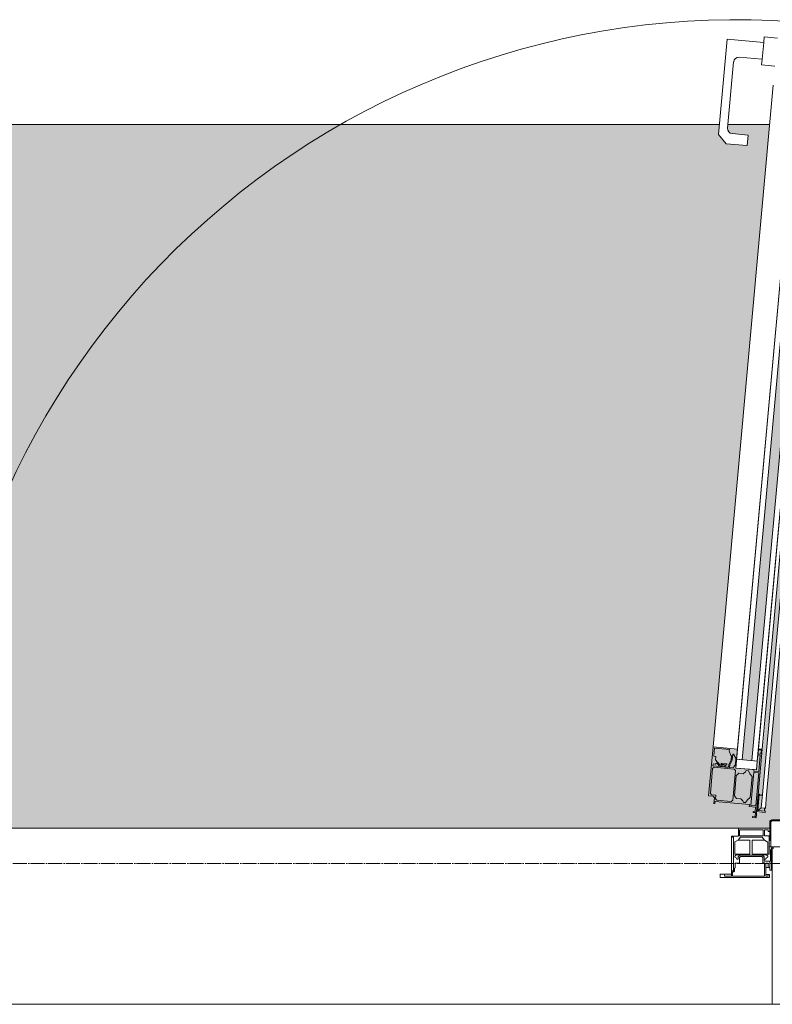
# Model space of a CAD drawing. Header units: millimetres. Extents: x 5617 to 168562, y 7718 to 149254.
# Tile 40 of 76: x 63281 to 64351, y 77400 to 78799. Entities that reach past the tile are written whole.
import ezdxf

# ---------------------------------------------------------------- set-up
doc = ezdxf.new("R2010")
doc.units = ezdxf.units.MM
doc.linetypes.add('ADSK_Линия сетки', pattern=[25, 20, -2.5, 0, -2.5])
for name, color, linetype, lineweight in [('Двери', 7, 'Continuous', 18), ('Импосты витража', 7, 'Continuous', 18), ('Оси', 7, 'Continuous', 9), ('Панели витража', 7, 'Continuous', 18), ('Перекрытия', 7, 'Continuous', 18), ('Штриховка поверхностей', 7, 'Continuous', 18), ('Элементы узлов', 7, 'Continuous', 18)]:
    doc.layers.add(name, color=color, linetype=linetype, lineweight=lineweight)

# ---------------------------------------------------------------- blocks, each defined once
blk = doc.blocks.new('135_SLK_K1_AR_rvt-1-МКСС_K1_K1_L01__-2_700__Лотки')
at = {"layer": 'Штриховка поверхностей', "lineweight": 5, "true_color": 0xf0fdfe}
h = blk.add_hatch(color=7, dxfattribs=at)
h.paths.add_polyline_path([(50055.9, 77730.8), (50057.7, 77761.9), (50055.3, 77762.4), (50051.9, 77733.1), (50049.1, 77733.1), (50049.1, 77731.4), (50055.8, 77730.8)])
h.paths.add_polyline_path([(50051.4, 77681.8), (50055.7, 77729), (50048.7, 77729), (50044.5, 77682.4), (50051.3, 77681.8)])
h.paths.add_polyline_path([(43425.1, 77650), (43425.1, 77651.1), (43423, 77652), (43408, 77652), (43408, 77692), (43426, 77691.5), (43428.5, 77689), (43428.5, 77680), (43473, 77680), (43473, 77669), (43483, 77669), (43483, 77650), (44892, 77650), (44892, 77669), (44902, 77669), (44902, 77680), (44946.5, 77680), (44946.5, 77689), (44949.9, 77692), (44967, 77692), (44967, 77652), (44949.9, 77651.1), (44949.9, 77650), (46500, 77650), (46500, 77920), (47000, 77920), (47000, 77650), (48533, 77650), (48533, 77662), (48550.5, 77662), (48553.5, 77659), (48553.5, 77650), (50071.5, 77650), (50071.5, 77659), (50075, 77662), (50092, 77662), (50092, 77650), (50100, 77650), (50100, 78060.9), (50065.2, 77678.6), (50059.2, 77679.2), (50100, 78127.1), (50100, 78193.3), (50055.9, 77698.6), (50056.5, 77698.6), (50055, 77675.1), (50064.8, 77674.2), (50064.7, 77672.7), (50052.6, 77672.7), (50051.7, 77672.3), (50051.1, 77680), (50042.3, 77680.8), (50042.3, 77683.8), (49993.4, 77687.9), (49992.3, 77687.9), (49992, 77694.2), (49990.2, 77695.6), (49984.5, 77696.1), (50071.3, 78650), (50012, 78650), (50012.2, 78641), (50014.5, 78638.2), (50017.9, 78636.9), (50040.8, 78634.8), (50039.4, 78619.9), (50009.5, 78622.6), (49998.7, 78635.7), (50000, 78650), (43431.5, 78650), (43515.5, 77726.1), (43509.1, 77725.5), (43507.4, 77722), (43506.6, 77717.9), (43505.6, 77718.2), (43457.4, 77713.8), (43457.4, 77710.8), (43448.7, 77710), (43450, 77696.1), (43450.1, 77695), (43448.1, 77694.8), (43446.3, 77703.7), (43435.3, 77702.7), (43435.3, 77704.2), (43445.6, 77705.2), (43444.3, 77728.6), (43445, 77728.7), (43400, 78223.3), (43400, 78157.1), (43440.8, 77709.2), (43434.8, 77708.6), (43400, 78090.9), (43400, 77650), (43425, 77650)])
h.paths.add_polyline_path([(46770, 77650), (46995, 77650), (46995, 77915), (46505, 77915), (46505, 77650), (46525, 77650)])
h.paths.add_polyline_path([(50051.9, 77664.8), (50048.8, 77665.8), (50050.5, 77666.3), (50051.6, 77672.3), (50051.8, 77666.3)])
h.paths.add_polyline_path([(48573.1, 77664.8), (48573.9, 77672.3), (48575, 77666.1), (48575.1, 77665), (48573.6, 77664.9)])
h.paths.add_polyline_path([(48573.1, 77664.8), (48571.3, 77673.7), (48560.3, 77672.7), (48560.3, 77674.2), (48570.6, 77675.2), (48569.3, 77698.6), (48570, 77698.7), (48550.6, 77911.8), (48544.7, 77910.7), (48565.8, 77679.2), (48559.8, 77678.6), (48537.6, 77910.6), (48482.2, 77872.8), (48474.6, 77872.3), (48471.4, 77873.7), (48467, 77878.9), (48466.2, 77882.5), (48467.2, 77889.7), (48471.1, 77897.3), (48477.5, 77903.5), (48530.7, 77940.1), (48546.4, 77941.7), (48546, 77945.5), (48535.5, 77945.5), (48535.9, 77946.1), (48553.9, 77947.7), (48556.1, 77950.9), (48556.5, 77958.6), (48557.4, 77958.5), (48558.1, 77955.2), (48606.7, 77959.6), (48606.7, 77962.6), (48614.2, 77963.3), (48614.2, 77973.8), (48615, 77976.9), (48618.2, 77953.1), (48636.1, 77954.7), (48636.8, 77946.8), (48688.7, 77950.4), (48700.9, 77816.1), (48690, 77803), (48660.2, 77800.3), (48658.8, 77815.2), (48685.1, 77818.6), (48687.4, 77821.4), (48688, 77825.7), (48678.2, 77922.9), (48675.4, 77925.3), (48671, 77925.8), (48639, 77922.9), (48639, 77914.8), (48620.8, 77913), (48640.5, 77696.1), (48634.1, 77695.5), (48632.4, 77692), (48631.6, 77687.9), (48630.6, 77688.2), (48582.4, 77683.8), (48582.4, 77680.8), (48573.7, 77680), (48573.3, 77672.3), (48573.1, 77666.3)])
h.paths.add_polyline_path([(48569.3, 77729), (48566.4, 77748.5), (48569.1, 77730)])
h.paths.add_polyline_path([(48573.6, 77681.8), (48580.5, 77682.4), (48576.1, 77729.6), (48569.3, 77729), (48573.5, 77682.4)])
h.paths.add_polyline_path([(48588.1, 77686.5), (48591.5, 77687.9), (48594.5, 77691.9), (48601.2, 77693.1), (48603.9, 77696.1), (48600.7, 77725.6), (48597.7, 77728.2), (48590.6, 77728.2), (48585.2, 77731.9), (48583.8, 77731.4), (48579.2, 77724), (48578.8, 77723.5), (48582.4, 77692.9), (48588.1, 77686.6)])
h.paths.add_polyline_path([(50036.9, 77686.5), (50042.6, 77692.9), (50043.5, 77693.7), (50045.8, 77724), (50041.2, 77731.4), (50039.8, 77731.9), (50037.9, 77731.8), (50033.7, 77727.6), (50027, 77727.8), (50023.8, 77725.2), (50021.1, 77696.1), (50027, 77692.2), (50030.5, 77691.9), (50034, 77686.8)])
h.paths.add_polyline_path([(50020.8, 77734.2), (50013, 77737.1), (50014.1, 77742.1), (50016.7, 77747.4), (50017.3, 77753.4), (50016, 77753.4), (50013.9, 77762.2), (49992.9, 77764.1), (49992.9, 77752.4), (49994.9, 77752.2), (49994.9, 77746.8), (50000.6, 77740), (49999.7, 77738.9), (49996.3, 77743), (49994.2, 77741.3), (49990.8, 77741.3), (49990.8, 77738.7), (50014.4, 77735.5), (50020.1, 77734.3)])
h.paths.add_polyline_path([(50016.6, 77687.9), (50018.7, 77689.8), (50022.5, 77732.1), (50020.1, 77734.2), (49992.4, 77736.7), (49990.2, 77734.9), (49987, 77699.7), (49990.2, 77697.4), (49994.8, 77696.1), (49995.1, 77691.1), (49996.7, 77689.8), (50013.4, 77688.2)])
h.paths.add_polyline_path([(48608.4, 77687.9), (48628.8, 77689.8), (48630.4, 77693.3), (48630.1, 77696.9), (48636.2, 77697.5), (48638, 77699.7), (48634.2, 77735.4), (48632.6, 77736.7), (48604.2, 77734.2), (48602.4, 77732), (48606.3, 77689.8), (48608.1, 77688.2)])
h.paths.add_polyline_path([(44930.9, 77760.8), (44932.7, 77791.9), (44930.3, 77792.4), (44926.9, 77763.1), (44924.1, 77763.1), (44924.1, 77761.4), (44930.8, 77760.8)])
h.paths.add_polyline_path([(44926.4, 77711.8), (44930.7, 77759), (44923.7, 77759), (44920.6, 77712.3), (44926.3, 77711.8)])
h.paths.add_polyline_path([(44926.9, 77694.8), (44926.1, 77710), (44917.3, 77710.8), (44917.3, 77713.8), (44868.4, 77717.9), (44867, 77715.4), (44867, 77724.2), (44865.2, 77725.6), (44859.5, 77726.1), (44879.2, 77943.2), (44860.3, 77944.9), (44860.3, 77952.9), (44824.6, 77955.3), (44821.8, 77952.9), (44820.6, 77949.5), (44812.6, 77851.4), (44814.9, 77848.6), (44818.3, 77847.3), (44841.2, 77845.2), (44839.8, 77830.3), (44810, 77833), (44799.1, 77846.1), (44811.4, 77981.5), (44863.2, 77976.8), (44863.9, 77984.7), (44882.8, 77983), (44885.8, 78003.8), (44886.4, 77999.6), (44886.4, 77993.2), (44893.5, 77992.6), (44893.5, 77989.6), (44942.3, 77985.7), (44943.5, 77988.6), (44944.6, 77988.5), (44944.6, 77979.6), (44947.3, 77977.6), (44964.5, 77975.5), (44964.1, 77974.6), (44953.9, 77974.5), (44954, 77971.5), (44964, 77970.1), (44940.2, 77708.6), (44934.2, 77709.2), (44955.4, 77941.3), (44949.3, 77940.8), (44930.9, 77728.6), (44931.5, 77728.6), (44930, 77705.1), (44939.8, 77704.2), (44939.7, 77702.7), (44927.6, 77702.7), (44927, 77696.3)])
h.paths.add_polyline_path([(44926.9, 77694.8), (44923.8, 77695.8), (44925.5, 77696.3), (44926.6, 77702.3), (44926.8, 77696.3)])
h.paths.add_polyline_path([(43444.3, 77759), (43441.4, 77778.5), (43444.1, 77760)])
h.paths.add_polyline_path([(43448.6, 77711.8), (43455.5, 77712.4), (43451.1, 77759.6), (43444.3, 77759), (43448.5, 77712.4)])
h.paths.add_polyline_path([(43463.1, 77716.5), (43466.5, 77717.9), (43469.5, 77721.9), (43476.2, 77723.1), (43478.9, 77726.1), (43476.2, 77755.2), (43472.7, 77758.2), (43465.6, 77758.2), (43460.2, 77761.9), (43458.8, 77761.4), (43454.2, 77754), (43453.8, 77753.5), (43457.4, 77722.9), (43463.1, 77716.6)])
h.paths.add_polyline_path([(44911.9, 77716.5), (44917.6, 77722.9), (44918.5, 77723.7), (44920.6, 77754.2), (44916.2, 77761.4), (44914.8, 77761.9), (44912.6, 77761.4), (44908.7, 77757.6), (44902, 77757.8), (44898.8, 77755.2), (44896.1, 77726.1), (44902, 77722.2), (44905.5, 77721.9), (44909, 77716.8)])
h.paths.add_polyline_path([(43483.4, 77717.9), (43503.8, 77719.8), (43505.4, 77723.3), (43505.1, 77726.9), (43511.2, 77727.5), (43513, 77729.7), (43509.2, 77765.4), (43506.4, 77766.6), (43479.2, 77764.2), (43477.4, 77762), (43481.3, 77719.8), (43483.1, 77718.2)])
h.paths.add_polyline_path([(44895.8, 77764.2), (44888, 77767.1), (44889.1, 77772.1), (44891.7, 77777.4), (44892.3, 77783.4), (44891, 77783.4), (44888.9, 77792.2), (44867.9, 77794.1), (44867.9, 77782.4), (44869.9, 77782.2), (44869.9, 77776.8), (44875.6, 77770), (44874.7, 77768.9), (44871.3, 77773), (44868.6, 77771.3), (44865.8, 77771.3), (44865.8, 77768.7), (44889.4, 77765.5), (44895.1, 77764.3)])
h.paths.add_polyline_path([(44891.6, 77717.9), (44893.7, 77719.8), (44897.5, 77762.1), (44895.1, 77764.2), (44867.4, 77766.7), (44865.2, 77764.9), (44862, 77729.7), (44865.2, 77727.4), (44869.9, 77726.9), (44869.9, 77721.4), (44871.2, 77719.8), (44888.4, 77718.2)])
h.paths.add_polyline_path([(48569.1, 77730.8), (48576, 77732.1), (48575.9, 77733.4), (48572.4, 77733.1), (48569.1, 77762.7), (48565.8, 77761.3), (48569, 77731.4)])
h.paths.add_polyline_path([(48604.2, 77734.2), (48624.4, 77737.8), (48634.4, 77738.7), (48633.2, 77741.5), (48630.4, 77741.6), (48628.7, 77743), (48625.3, 77738.9), (48624.4, 77740), (48630.5, 77747.5), (48630.5, 77752.2), (48633.2, 77752.5), (48632.1, 77764.1), (48610.9, 77762.2), (48610.9, 77759.7), (48609, 77753.4), (48604.9, 77755.2), (48601.7, 77748.2), (48602.4, 77740.6), (48604.2, 77736.9), (48604.9, 77736), (48610.2, 77736.4), (48604.9, 77734.4)])
h.paths.add_polyline_path([(50023.2, 77735.7), (50020.8, 77738), (50022.6, 77740.6), (50022.6, 77750.9), (50018.8, 77755.3), (50016.7, 77744.3), (50014.5, 77737.3), (50014.8, 77736.5), (50022.6, 77735.8)])
h.paths.add_polyline_path([(48610.6, 77736.5), (48610.2, 77740.5), (48606.8, 77748.7), (48606.2, 77755.3), (48607.8, 77753.3), (48608.4, 77747.2), (48612, 77737.3), (48611.7, 77736.6)])
h.paths.add_polyline_path([(50006.7, 77740.5), (50002.2, 77740.9), (50002.4, 77742.4), (50010.4, 77741.7)])
h.paths.add_polyline_path([(48618.3, 77740.5), (48614.6, 77741.7), (48622.6, 77742.4), (48622.6, 77740.9), (48618.6, 77740.5)])
h.paths.add_polyline_path([(50045.8, 77746.2), (50100, 78342.2), (50100, 78491.2), (50032.3, 77747.5)])
h.paths.add_polyline_path([(48579.2, 77746.2), (48592.6, 77748.2), (48579.2, 77893.3), (48566, 77891.4), (48579.1, 77748.2)])
h.paths.add_polyline_path([(43444.1, 77760.8), (43451, 77762.1), (43450.9, 77763.4), (43447.4, 77763.1), (43444, 77792.6), (43440.8, 77791.3), (43444, 77761.4)])
h.paths.add_polyline_path([(43479.2, 77764.2), (43499.4, 77767.8), (43509.4, 77768.7), (43508.2, 77771.5), (43505.4, 77771.6), (43503.7, 77773), (43500.3, 77768.9), (43499.4, 77770), (43505.5, 77777.5), (43505.5, 77782.2), (43508.2, 77782.5), (43507.1, 77794.1), (43485.9, 77792.2), (43485.9, 77789.4), (43484, 77783.4), (43479.9, 77785.2), (43476.7, 77778.2), (43477.4, 77770.6), (43479.2, 77766.9), (43479.9, 77766), (43483, 77765.6), (43479.9, 77764.4)])
h.paths.add_polyline_path([(44898.2, 77765.7), (44895.8, 77768), (44897.6, 77770.6), (44897.6, 77780.9), (44893.8, 77785.3), (44891.7, 77774.3), (44889.5, 77767.3), (44889.8, 77766.5), (44897.6, 77765.8)])
h.paths.add_polyline_path([(43485.6, 77766.5), (43485.2, 77770.5), (43481.8, 77778.7), (43481.2, 77785.3), (43482.8, 77783.3), (43484.2, 77775.5), (43487, 77767.3), (43486.7, 77766.6)])
h.paths.add_polyline_path([(43493.3, 77770.5), (43489.6, 77771.7), (43497.6, 77772.4), (43497.6, 77770.9), (43493.6, 77770.5)])
h.paths.add_polyline_path([(44881.7, 77770.5), (44877.2, 77770.9), (44877.4, 77772.4), (44885.4, 77771.7)])
h.paths.add_polyline_path([(43454.2, 77776.2), (43467.6, 77778.2), (43400, 78521.2), (43400, 78372.2), (43454.1, 77777.5)])
h.paths.add_polyline_path([(44920.8, 77776.2), (44934, 77922.1), (44920.6, 77923.4), (44907.3, 77777.5), (44920.6, 77776.3)])
h.paths.add_polyline_path([(48552.9, 77909), (48553.3, 77891.4), (48553.4, 77891.4)])
h.paths.add_polyline_path([(48559.3, 77877.5), (48556.5, 77907.3), (48560, 77907.7), (48559.7, 77909.6), (48552.9, 77909), (48556.5, 77878.1), (48558, 77877.7)])
h.paths.add_polyline_path([(48594.7, 77910.8), (48589.1, 77909.2), (48589.2, 77909.1), (48587.4, 77905.3), (48588.4, 77896.3), (48593.8, 77891.5), (48593.1, 77899.8), (48594.8, 77910)])
h.paths.add_polyline_path([(48599.7, 77885.7), (48620.9, 77887.6), (48618.9, 77899.2), (48616.7, 77899.3), (48615.4, 77904.5), (48608.9, 77909.9), (48609.6, 77911.2), (48613.7, 77907.7), (48616.4, 77909.9), (48618.9, 77910.1), (48618.2, 77913), (48594.7, 77911.8), (48596.2, 77910.8), (48596.5, 77906.9), (48594.5, 77899.7), (48594.7, 77893.4), (48596.2, 77894), (48599.6, 77886.3)])
h.paths.add_polyline_path([(48599.6, 77906.5), (48603.1, 77908.3), (48607.6, 77907.7), (48607.6, 77907.2), (48600.7, 77906.6)])
h.paths.add_polyline_path([(44940.7, 77907.5), (44944.8, 77908.4), (44947, 77939), (44940.1, 77939), (44940.3, 77937.6), (44943.5, 77937.3), (44940.8, 77908.4)])
h.paths.add_polyline_path([(48567.7, 77910.7), (48570.6, 77910.9), (48574.1, 77916.1), (48581.1, 77917.6), (48583.5, 77920.3), (48580.5, 77947.2), (48577.5, 77949.9), (48570.4, 77949.9), (48564.6, 77953.5), (48559.9, 77953.1), (48558.1, 77950.4), (48561.1, 77917.9), (48567.5, 77910.9)])
h.paths.add_polyline_path([(48552.7, 77910.8), (48559.7, 77911.4), (48556.1, 77946.1), (48550.6, 77944.6), (48549.7, 77943.5), (48552.7, 77911.4)])
h.paths.add_polyline_path([(48588.1, 77912), (48617.2, 77915.5), (48618.2, 77916.8), (48614, 77957), (48612.5, 77958.3), (48583.5, 77955), (48582.3, 77953.5), (48586.8, 77913.1), (48587.4, 77912.6)])
h.paths.add_polyline_path([(44911.9, 77942), (44914.1, 77943.8), (44917.6, 77983.7), (44915.9, 77985.7), (44887.5, 77988.3), (44885.4, 77986.5), (44882, 77946.5), (44885.2, 77944.5), (44911.6, 77942)])
h.paths.add_polyline_path([(44900.3, 77915.7), (44900.7, 77917.9), (44903.9, 77923.9), (44907.6, 77921.5), (44911.8, 77926.4), (44911.6, 77937.4), (44911.9, 77939.4), (44910.8, 77940.3), (44909.3, 77941.6), (44905.3, 77941.8), (44897.2, 77941.6), (44881.4, 77943), (44881.8, 77940), (44885.4, 77938.8), (44886.3, 77937.7), (44890.4, 77941.2), (44891.1, 77939.9), (44883.7, 77933.8), (44882.8, 77929), (44880.1, 77929), (44880.2, 77917.5), (44899.3, 77915.8)])
h.paths.add_polyline_path([(44906.2, 77921.5), (44905, 77924.1), (44904.9, 77932), (44903.5, 77937.1), (44903.8, 77941), (44905.3, 77940.8), (44905.5, 77934.7), (44906.9, 77929.7), (44906.4, 77923.9)])
h.paths.add_polyline_path([(44900.4, 77936.5), (44892.5, 77938.3), (44892.5, 77938.7), (44899.3, 77937.1)])
h.paths.add_polyline_path([(44932.3, 77940.7), (44936.3, 77945.6), (44938.9, 77947.9), (44941.9, 77980.9), (44938.9, 77983.2), (44932.9, 77983.1), (44928.9, 77979.3), (44922, 77979.3), (44918.9, 77976.8), (44916.5, 77950.3), (44920.8, 77946.6), (44925.9, 77946.1), (44929.4, 77940.9)])
h.paths.add_polyline_path([(44947.3, 77940.8), (44949.4, 77974.6), (44947.3, 77975.8), (44943.4, 77975.7), (44940.3, 77941.4), (44947.1, 77940.8)])
h.paths.add_polyline_path([(48613.5, 77970.9), (48612.5, 77977.1), (48612.5, 77978.2), (48614.8, 77978.4), (48613.6, 77971.6)])
h.paths.add_polyline_path([(44886.5, 78000.9), (44885.8, 78008.3), (44887.5, 78007.1), (44887, 78006.9)])
at = {"layer": 'Перекрытия', "color": 253, "true_color": 0xaaaaaa}
for p, q in [((50000, 78650), (43461.6, 78650)), ((50071.3, 78650), (50012, 78650)), ((48598, 77650), (50027, 77650)), ((50075, 77400), (48575, 77400))]:
    blk.add_line(p, q, dxfattribs=at)
blk = doc.blocks.new('A_PAN_DOR_Структурные - EXT_2_Double_Витраж_без СКУД 8_1-7580757-МКСС_K1_K1_L01__-2_700__Лотки')
at = {"layer": 'Элементы узлов', "lineweight": 5}
h = blk.add_hatch(color=256, dxfattribs=at)
h.paths.add_polyline_path([(701.9, 86.5), (702.3, 90.4), (705.6, 97.2), (706.3, 105.3), (704.7, 103.3), (704.2, 97.4), (700.8, 90.5), (700.4, 86.7)])
h.paths.add_polyline_path([(708.3, 84.2), (710.1, 82), (706.2, 39.8), (704.1, 37.9), (683.7, 39.8), (681.9, 42), (682.4, 46.9), (676.3, 47.5), (674.5, 49.7), (677.7, 84.9), (679.9, 86.7)])
h.paths.add_polyline_path([(710.7, 85.7), (701.9, 86.5), (708.3, 84.2), (693.9, 87.3), (678.1, 88.7), (678.3, 91.6), (681.7, 91.3), (683.8, 93), (687.2, 88.9), (688.1, 90), (682, 97.4), (682.4, 102.2), (679.3, 102.5), (680.4, 114.1), (701.6, 112.2), (701.4, 110.2), (703.5, 103.4), (707.6, 105.2), (710.9, 99.5), (710.1, 90.6), (707.7, 87.2)])
h.paths.add_polyline_path([(739.4, 14.8), (747.3, 112.5), (742.8, 112.9), (746.7, 111.3), (743.4, 80.8), (736.4, 81.4), (736.6, 83.4), (710.7, 85.7), (713.2, 112.6), (678.3, 115.8), (672, 46.1), (678.4, 45.5), (680.2, 43.3), (679.5, 35.4), (681.1, 38.2), (730.1, 33.8), (729.8, 30.8), (738.8, 30), (738, 16.3), (734.4, 15.3)])
h.paths.add_polyline_path([(743.2, 79), (743.4, 80.8), (747.3, 105.6)])
h.paths.add_polyline_path([(738.9, 31.8), (732, 32.4), (736.3, 79.6), (743.2, 79)])
h.paths.add_polyline_path([(724.4, 36.5), (721.5, 36.8), (718, 41.9), (711.6, 42.5), (708.6, 46.1), (711.3, 75.2), (714.8, 78.2), (721.2, 77.6), (725.6, 82.1), (728.5, 81.8), (730.6, 77.3), (733.7, 73.5), (731, 43.7), (727.3, 40.5)])
h.paths.add_polyline_path([(694.2, 90.5), (697.9, 91.7), (689.9, 92.4), (689.7, 90.9)])
at = {"layer": 'Двери', "color": 253, "lineweight": 5, "true_color": 0xaaaaaa}
for p, q in [((759, 0), (714.5, 0)), ((714.5, 0), (714.5, -11)), ((759, 9), (759, 0)), ((759, 0), (759, -17.4)), ((762, 10.5), (760.5, 9)), ((760.5, 9), (760.5, -26.5)), ((779.5, 12), (762, 12)), ((779.5, 10.5), (762, 10.5)), ((714.5, -11), (704.5, -11)), ((704.5, -11), (704.5, -65)), ((707.2, -12.5), (704.5, -12.5)), ((707.2, -60.2), (707.2, -12.5)), ((717.2, -12.5), (714.2, -17)), ((715.9, -10.8), (715.9, -2)), ((715.9, -2), (749.5, -2)), ((749.5, -10.8), (715.9, -10.8)), ((748, -12.5), (717.2, -12.5)), ((751.5, -17), (748, -12.5)), ((749.5, -2), (749.5, -10.8)), ((751.3, -1.9), (756.7, -1.9)), ((751.3, -10.5), (751.3, -1.9)), ((758, -10.5), (751.3, -10.5)), ((756.7, -1.9), (756.7, -4.3)), ((756.7, -4.3), (759, -4.3)), ((758, -10.5), (758, -26.5)), ((714.2, -17), (709.1, -19.4)), ((709.1, -19.4), (709.1, -36.6)), ((730.5, -17), (714.2, -17)), ((730.5, -36.6), (730.5, -17)), ((751.5, -17), (734.1, -17)), ((734.1, -36.7), (734.1, -17)), ((756.2, -19.5), (751.5, -17)), ((756.2, -36.7), (756.2, -19.5)), ((760.5, -17.4), (758, -17.4)), ((758, -26.5), (758, -36.7)), ((779.5, -26.5), (758, -26.5)), ((761.3, -27.8), (760, -31)), ((761.3, -27.8), (764.5, -26.5)), ((709.1, -36.6), (730.5, -36.6)), ((709.1, -39.4), (711, -37.5)), ((709.1, -40.9), (709.1, -39.4)), ((711.1, -41.8), (709.1, -40.9)), ((711, -37.5), (716.6, -37.5)), ((712.2, -43.8), (711.1, -41.8)), ((716.6, -38.1), (714.1, -40.6)), ((714.1, -40.6), (714.1, -43.8)), ((717.7, -40), (716, -41.6)), ((716, -41.6), (716, -49.5)), ((716.6, -36.6), (716.6, -38.1)), ((716.6, -38.1), (744.1, -38.1)), ((747.6, -40), (717.7, -40)), ((744.1, -36.7), (734.1, -36.7)), ((744.1, -36.7), (758, -36.7)), ((744.1, -38.1), (744.1, -36.7)), ((754.3, -37.5), (744.1, -37.5)), ((744.1, -38.1), (748.6, -38.1)), ((747.6, -40), (749.2, -41.6)), ((748.6, -38.1), (751.1, -40.6)), ((749.2, -49.2), (749.2, -41.6)), ((751.1, -40.6), (751.1, -43.8)), ((753, -43.8), (754.2, -41.8)), ((754.2, -41.8), (756.1, -40.9)), ((756.1, -39.4), (754.3, -37.5)), ((756.1, -40.9), (756.1, -39.4)), ((760, -46.5), (760, -31)), ((761.5, -59.5), (761.5, -31)), ((709.7, -49.5), (709.7, -56)), ((709.7, -49.5), (716, -49.5)), ((714.1, -43.8), (712.2, -43.8)), ((751.5, -49.2), (749.2, -49.2)), ((751.1, -43.8), (751.1, -46.5)), ((751.1, -43.8), (753, -43.8)), ((751.1, -46.5), (760, -46.5)), ((751.5, -68), (751.5, -49.2)), ((753.5, -49.3), (756.5, -49.3)), ((753.5, -55.5), (753.5, -49.3)), ((753.5, -65.5), (753.5, -55.5)), ((753.5, -55.5), (759, -55.5)), ((756.5, -55.5), (756.5, -49.3)), ((759, -55.5), (759, -46.5)), ((759, -55.5), (759, -59.5)), ((704.5, -65), (688.5, -65)), ((688.5, -65), (688.5, -70)), ((694.5, -68), (694.5, -65)), ((704.5, -68), (694.5, -68)), ((707.2, -60.2), (704.5, -60.2)), ((704.5, -65), (704.5, -68)), ((706, -61.9), (706, -68)), ((707.7, -61.9), (706, -61.9)), ((706, -68), (751.5, -68)), ((708.9, -60.7), (707.7, -61.9)), ((709.7, -56), (708.9, -56.8)), ((708.9, -56.8), (708.9, -60.7)), ((753.5, -65.5), (753.5, -68)), ((758.5, -65.5), (753.5, -65.5)), ((756.5, -68), (753.5, -68)), ((756.5, -65.5), (756.5, -68)), ((758.5, -70), (758.5, -65.5)), ((759, -59.5), (761.5, -59.5)), ((688.5, -70), (758.5, -70))]:
    blk.add_line(p, q, dxfattribs=at)
at = {"layer": 'Двери', "color": 254, "lineweight": 5, "true_color": 0xd4d4d4}
blk.add_arc((711.5, 12), 1136.8, 82.8069, 180, dxfattribs=at)
at = {"layer": 'Двери', "color": 253, "lineweight": 5, "true_color": 0xaaaaaa}
for centre in [(762, 9), (764.5, -31)]:
    blk.add_arc(centre, 3, 90, 180, dxfattribs=at)
at = {"layer": 'Элементы узлов', "color": 253, "lineweight": 5, "true_color": 0xaaaaaa}
for p, q in [((698.5, 1121.1), (686.2, 985.7)), ((750.3, 1116.4), (698.5, 1121.1)), ((751, 1124.4), (750.3, 1116.4)), ((769.9, 1122.6), (751, 1124.4)), ((748.1, 1092.5), (750.3, 1116.4)), ((845.9, 1118.8), (748.5, 48.2)), ((754.4, 47.6), (851.9, 1118.2)), ((715.3, 1095.5), (748.1, 1092.5)), ((748.1, 1092.5), (747.4, 1084.5)), ((699, 994.5), (707.6, 1089.1)), ((747.4, 1084.5), (766.3, 1082.8)), ((799.7, 1063.7), (711.8, 98.2)), ((763.9, 1055.9), (678.3, 115.8)), ((713.2, 112.6), (798.7, 1052.7)), ((719.8, 97.5), (807.7, 1063)), ((821.1, 1061.7), (733.3, 96.2)), ((741.2, 95.5), (829.1, 1061)), ((827.8, 1047.1), (742.8, 112.9)), ((748.3, 112.4), (833.3, 1046.6)), ((686.2, 985.7), (697, 972.6)), ((728.3, 984.8), (705.4, 986.9)), ((726.9, 969.9), (728.3, 984.8)), ((697, 972.6), (726.9, 969.9)), ((678.3, 115.8), (672, 46.1)), ((713.2, 112.6), (678.3, 115.8)), ((679.3, 102.5), (680.4, 114.1)), ((680.4, 114.1), (701.6, 112.2)), ((701.6, 112.2), (701.4, 110.2)), ((710.7, 85.7), (713.2, 112.6)), ((739.4, 14.8), (748.3, 112.4)), ((742.8, 112.9), (742.7, 111.6)), ((748.3, 112.4), (742.8, 112.9)), ((682.4, 102.2), (679.3, 102.5)), ((682, 97.4), (682.4, 102.2)), ((701.4, 110.2), (703.5, 103.4)), ((703.5, 103.4), (704.7, 103.3)), ((704.7, 103.3), (704.2, 97.4)), ((705.6, 97.2), (706.3, 105.3)), ((706.3, 105.3), (707.6, 105.2)), ((707.6, 105.2), (710.9, 99.5)), ((710.9, 99.5), (710.1, 90.6)), ((711.8, 98.2), (710.7, 85.7)), ((711.8, 98.2), (719.8, 97.5)), ((741.2, 95.5), (711.8, 98.2)), ((741.2, 95.5), (742.7, 111.6)), ((742.2, 105.7), (742, 104.3)), ((742, 104.3), (745.5, 104)), ((746.1, 105.3), (742.2, 105.7)), ((742.7, 111.6), (746.7, 111.3)), ((745.5, 104), (743.4, 80.8)), ((746.7, 111.3), (746.1, 105.3)), ((674.5, 49.7), (677.7, 84.9)), ((677.7, 84.9), (679.9, 86.7)), ((678.1, 88.7), (678.3, 91.6)), ((693.9, 87.3), (678.1, 88.7)), ((678.3, 91.6), (681.7, 91.3)), ((679.9, 86.7), (708.3, 84.2)), ((681.7, 91.3), (683.8, 93)), ((688.1, 90), (682, 97.4)), ((683.8, 93), (687.2, 88.9)), ((687.2, 88.9), (691.4, 88.5)), ((691.5, 89.7), (688.1, 90)), ((689.9, 92.4), (689.7, 90.9)), ((689.7, 90.9), (694.2, 90.5)), ((697.9, 91.7), (689.9, 92.4)), ((691.4, 88.5), (691.5, 89.7)), ((694.2, 90.5), (693.9, 87.3)), ((695.5, 87.1), (695.8, 90.4)), ((700.4, 86.7), (695.5, 87.1)), ((695.8, 90.4), (697.8, 90.2)), ((697.8, 90.2), (697.9, 91.7)), ((700.8, 90.5), (700.4, 86.7)), ((704.2, 97.4), (700.8, 90.5)), ((701.9, 86.5), (702.3, 90.4)), ((707.6, 86), (701.9, 86.5)), ((702.3, 90.4), (705.6, 97.2)), ((707.7, 87.2), (707.6, 86)), ((710.1, 90.6), (707.7, 87.2)), ((708.3, 84.2), (710.1, 82)), ((710.7, 85.7), (740.1, 83.1)), ((736.6, 83.4), (710.7, 85.7)), ((733.3, 96.2), (741.2, 95.5)), ((740.1, 83.1), (741.2, 95.5)), ((710.1, 82), (706.2, 39.8)), ((708.6, 46.1), (711.3, 75.2)), ((711.3, 75.2), (713.3, 76.4)), ((713.3, 76.4), (714.8, 78.2)), ((714.8, 78.2), (721.2, 77.6)), ((721.2, 77.6), (724.3, 80.2)), ((724.3, 80.2), (725.6, 82.1)), ((725.6, 82.1), (728.5, 81.8)), ((728.5, 81.8), (730.6, 77.3)), ((730.6, 77.3), (733.7, 73.5)), ((733.7, 73.5), (731, 43.7)), ((732, 32.4), (736.3, 79.6)), ((736.3, 79.6), (743.2, 79)), ((736.4, 81.4), (736.6, 83.4)), ((743.4, 80.8), (736.4, 81.4)), ((743.2, 79), (738.9, 31.8)), ((672, 46.1), (678.4, 45.5)), ((676.3, 47.5), (674.5, 49.7)), ((682.4, 46.9), (676.3, 47.5)), ((678.4, 45.5), (680.2, 43.3)), ((680.2, 43.3), (679.5, 35.4)), ((681.9, 42), (682.4, 46.9)), ((683.7, 39.8), (681.9, 42)), ((710.4, 44.5), (708.6, 46.1)), ((711.6, 42.5), (710.4, 44.5)), ((718, 41.9), (711.6, 42.5)), ((731, 43.7), (727.3, 40.5)), ((742.5, 48.7), (740.2, 23.8)), ((741.9, 25.2), (744, 48.6)), ((744, 48.6), (742.5, 48.7)), ((744, 48.6), (745.2, 47.3)), ((745.2, 47.3), (747, 47.2)), ((748.5, 48.2), (746.7, 29.2)), ((747, 47.2), (748.5, 48.2)), ((752.7, 28.6), (754.4, 47.6)), ((679.5, 35.4), (680.8, 35.2)), ((680.8, 35.2), (681.1, 38.2)), ((681.1, 38.2), (730.1, 33.8)), ((704.1, 37.9), (683.7, 39.8)), ((706.2, 39.8), (704.1, 37.9)), ((720.5, 38.9), (718, 41.9)), ((721.5, 36.8), (720.5, 38.9)), ((724.4, 36.5), (721.5, 36.8)), ((727.3, 40.5), (724.4, 36.5)), ((730.1, 33.8), (729.8, 30.8)), ((729.8, 30.8), (738.8, 30)), ((738.9, 31.8), (732, 32.4)), ((738.8, 30), (738.2, 23.6)), ((746.7, 29.2), (741.8, 25.1)), ((746.7, 29.2), (752.7, 28.6)), ((752.7, 28.7), (751.4, 27.5)), ((734.5, 16.6), (734.4, 15.3)), ((734.4, 15.3), (739.4, 14.8)), ((738, 16.3), (734.5, 16.6)), ((735.2, 23.9), (735.1, 22.6)), ((735.1, 22.6), (738.6, 22.3)), ((738.2, 23.6), (735.2, 23.9)), ((738.6, 22.3), (738, 16.3)), ((740.2, 23.8), (752.2, 22.7)), ((752.3, 24.2), (741.9, 25.2)), ((751.4, 27.5), (751.3, 25.7)), ((751.3, 25.7), (752.3, 24.2)), ((752.2, 22.7), (752.3, 24.2))]:
    blk.add_line(p, q, dxfattribs=at)
for centre, start, end in [((714.6, 1088.5), 84.8, 174.8), ((706, 993.9), 174.8, 264.8)]:
    blk.add_arc(centre, 7, start, end, dxfattribs=at)
blk = doc.blocks.new('Rectangular Mullion - R_StandardFrame_50Wx250H-7580754-МКСС_K1_K1_L01__-2_700__Лотки')
at = {"layer": 'Импосты витража', "color": 253, "lineweight": 5, "true_color": 0xaaaaaa}
for p, q in [((-25, 28.8), (-25, 250)), ((-25, 250), (25, 250)), ((25, 250), (25, 0)), ((0, 0), (-8, 0)), ((25, 0), (5, 0))]:
    blk.add_line(p, q, dxfattribs=at)
blk = doc.blocks.new('135_SLK_K1_AR_FCD_rvt-1-МКСС_K1_K1_L01__-2_700__Лотки')
at = {"layer": 'Импосты витража', "color": 253, "lineweight": 5, "true_color": 0xaaaaaa, "extrusion": (0, 0, -1), "rotation": 180}
blk.add_blockref('Rectangular Mullion - R_StandardFrame_50Wx250H-7580754-МКСС_K1_K1_L01__-2_700__Лотки', (-50100, 77650), dxfattribs=at)
at = {"layer": 'Панели витража', "color": 253, "lineweight": 5, "true_color": 0xaaaaaa}
blk.add_blockref('A_PAN_DOR_Структурные - EXT_2_Double_Витраж_без СКУД 8_1-7580757-МКСС_K1_K1_L01__-2_700__Лотки', (49312.5, 77650), dxfattribs=at)

msp = doc.modelspace()

# ---------------------------------------------------------------- linework, layer by layer
at = {"layer": 'Оси', "linetype": 'ADSK_Линия сетки'}
msp.add_line((71875.9, 77600), (25554.5, 77600), dxfattribs=at)

# ---------------------------------------------------------------- block references
at = {"lineweight": 5}
for name in ['135_SLK_K1_AR_FCD_rvt-1-МКСС_K1_K1_L01__-2_700__Лотки', '135_SLK_K1_AR_rvt-1-МКСС_K1_K1_L01__-2_700__Лотки']:
    msp.add_blockref(name, (14275.9, 0), dxfattribs=at)

doc.saveas('drawing.dxf')
